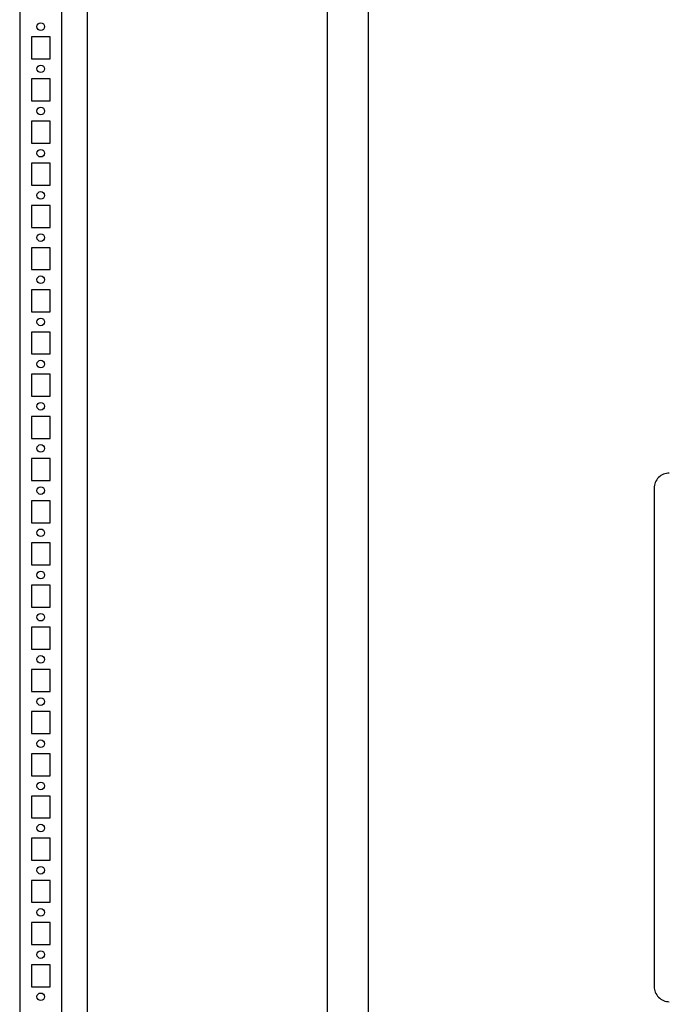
# Model space of a CAD drawing. Header units: inches. Extents: x 481 to 6166, y 980 to 4930.
# Tile 4 of 99: x 737 to 1122, y 2483 to 3066. Entities that reach past the tile are written whole.
import ezdxf

# ---------------------------------------------------------------- set-up
doc = ezdxf.new("R2010")
doc.units = ezdxf.units.IN
doc.header["$MEASUREMENT"] = 0
doc.layers.add('PWR_0350HP', color=7, linetype='Continuous')

# ---------------------------------------------------------------- blocks, each defined once
blk = doc.blocks.new('ENCL_FRONT')
for p, q in [((-400, 2066.5), (-400, 171.5)), ((-375, 171.5), (-375, 2066.5)), ((-360, 2061.57), (-360, 171.5)), ((-382, 1570.5), (-393, 1570.5)), ((-393, 1570.5), (-393, 1557.5)), ((-382, 1557.5), (-382, 1570.5)), ((-393, 1557.5), (-382, 1557.5)), ((-382, 1545.5), (-393, 1545.5)), ((-393, 1545.5), (-393, 1532.5)), ((-382, 1532.5), (-382, 1545.5)), ((-393, 1532.5), (-382, 1532.5)), ((-382, 1520.5), (-393, 1520.5)), ((-393, 1520.5), (-393, 1507.5)), ((-382, 1507.5), (-382, 1520.5)), ((-393, 1507.5), (-382, 1507.5)), ((-382, 1495.5), (-393, 1495.5)), ((-393, 1495.5), (-393, 1482.5)), ((-382, 1482.5), (-382, 1495.5)), ((-393, 1482.5), (-382, 1482.5)), ((-382, 1470.5), (-393, 1470.5)), ((-393, 1470.5), (-393, 1457.5)), ((-382, 1457.5), (-382, 1470.5)), ((-393, 1457.5), (-382, 1457.5)), ((-382, 1445.5), (-393, 1445.5)), ((-393, 1445.5), (-393, 1432.5)), ((-382, 1432.5), (-382, 1445.5)), ((-393, 1432.5), (-382, 1432.5)), ((-382, 1420.5), (-393, 1420.5)), ((-393, 1420.5), (-393, 1407.5)), ((-382, 1407.5), (-382, 1420.5)), ((-393, 1407.5), (-382, 1407.5)), ((-382, 1395.5), (-393, 1395.5)), ((-393, 1395.5), (-393, 1382.5)), ((-382, 1382.5), (-382, 1395.5)), ((-393, 1382.5), (-382, 1382.5)), ((-382, 1370.5), (-393, 1370.5)), ((-393, 1370.5), (-393, 1357.5)), ((-382, 1357.5), (-382, 1370.5)), ((-393, 1357.5), (-382, 1357.5)), ((-382, 1345.5), (-393, 1345.5)), ((-393, 1345.5), (-393, 1332.5)), ((-382, 1332.5), (-382, 1345.5)), ((-393, 1332.5), (-382, 1332.5)), ((-382, 1320.5), (-393, 1320.5)), ((-393, 1320.5), (-393, 1307.5)), ((-382, 1307.5), (-382, 1320.5)), ((-393, 1307.5), (-382, 1307.5)), ((-382, 1295.5), (-393, 1295.5)), ((-393, 1295.5), (-393, 1282.5)), ((-382, 1282.5), (-382, 1295.5)), ((-393, 1282.5), (-382, 1282.5)), ((-382, 1270.5), (-393, 1270.5)), ((-393, 1270.5), (-393, 1257.5)), ((-382, 1257.5), (-382, 1270.5)), ((-393, 1257.5), (-382, 1257.5)), ((-382, 1245.5), (-393, 1245.5)), ((-393, 1245.5), (-393, 1232.5)), ((-382, 1232.5), (-382, 1245.5)), ((-393, 1232.5), (-382, 1232.5)), ((-382, 1220.5), (-393, 1220.5)), ((-393, 1220.5), (-393, 1207.5)), ((-382, 1207.5), (-382, 1220.5)), ((-393, 1207.5), (-382, 1207.5)), ((-382, 1195.5), (-393, 1195.5)), ((-393, 1195.5), (-393, 1182.5)), ((-382, 1182.5), (-382, 1195.5)), ((-393, 1182.5), (-382, 1182.5)), ((-382, 1170.5), (-393, 1170.5)), ((-393, 1170.5), (-393, 1157.5)), ((-382, 1157.5), (-382, 1170.5)), ((-393, 1157.5), (-382, 1157.5)), ((-382, 1145.5), (-393, 1145.5)), ((-393, 1145.5), (-393, 1132.5)), ((-382, 1132.5), (-382, 1145.5)), ((-393, 1132.5), (-382, 1132.5)), ((-382, 1120.5), (-393, 1120.5)), ((-393, 1120.5), (-393, 1107.5)), ((-382, 1107.5), (-382, 1120.5)), ((-393, 1107.5), (-382, 1107.5)), ((-382, 1095.5), (-393, 1095.5)), ((-393, 1095.5), (-393, 1082.5)), ((-382, 1082.5), (-382, 1095.5)), ((-393, 1082.5), (-382, 1082.5)), ((-382, 1070.5), (-393, 1070.5)), ((-393, 1070.5), (-393, 1057.5)), ((-382, 1057.5), (-382, 1070.5)), ((-393, 1057.5), (-382, 1057.5)), ((-382, 1045.5), (-393, 1045.5)), ((-393, 1045.5), (-393, 1032.5)), ((-382, 1032.5), (-382, 1045.5)), ((-393, 1032.5), (-382, 1032.5)), ((-382, 1020.5), (-393, 1020.5)), ((-393, 1020.5), (-393, 1007.5)), ((-382, 1007.5), (-382, 1020.5)), ((-393, 1007.5), (-382, 1007.5))]:
    blk.add_line(p, q)
for centre in [(-387.5, 1576.5), (-387.5, 1551.5), (-387.5, 1526.5), (-387.5, 1501.5), (-387.5, 1476.5), (-387.5, 1451.5), (-387.5, 1426.5), (-387.5, 1401.5), (-387.5, 1376.5), (-387.5, 1351.5), (-387.5, 1326.5), (-387.5, 1301.5), (-387.5, 1276.5), (-387.5, 1251.5), (-387.5, 1226.5), (-387.5, 1201.5), (-387.5, 1176.5), (-387.5, 1151.5), (-387.5, 1126.5), (-387.5, 1101.5), (-387.5, 1076.5), (-387.5, 1051.5), (-387.5, 1026.5), (-387.5, 1001.5)]:
    blk.add_circle(centre, 2.25)
blk = doc.blocks.new('FRAME F_FRONT')
at = {"color": 7}
blk.add_line((-217.62, 151.35), (-217.62, 1330.05), dxfattribs=at)
at = {"color": 7, "linetype": 'Continuous'}
for p, q in [((-193.68, 1329.97), (-193.68, 151.43)), ((-24.04, 715.86), (-24.04, 420.55))]:
    blk.add_line(p, q, dxfattribs=at)
for centre, start, end in [((-15.06, 715.86), 89.96754, 180.03246), ((-15.06, 420.54), 179.96754, 270.03246)]:
    blk.add_arc(centre, 8.98, start, end, dxfattribs=at)

msp = doc.modelspace()

# ---------------------------------------------------------------- block references
msp.add_blockref('ENCL_FRONT', (1136.808, 1485.47))
at = {"layer": 'PWR_0350HP'}
msp.add_blockref('FRAME F_FRONT', (1136.99, 2072.52), dxfattribs=at)

doc.saveas('drawing.dxf')
